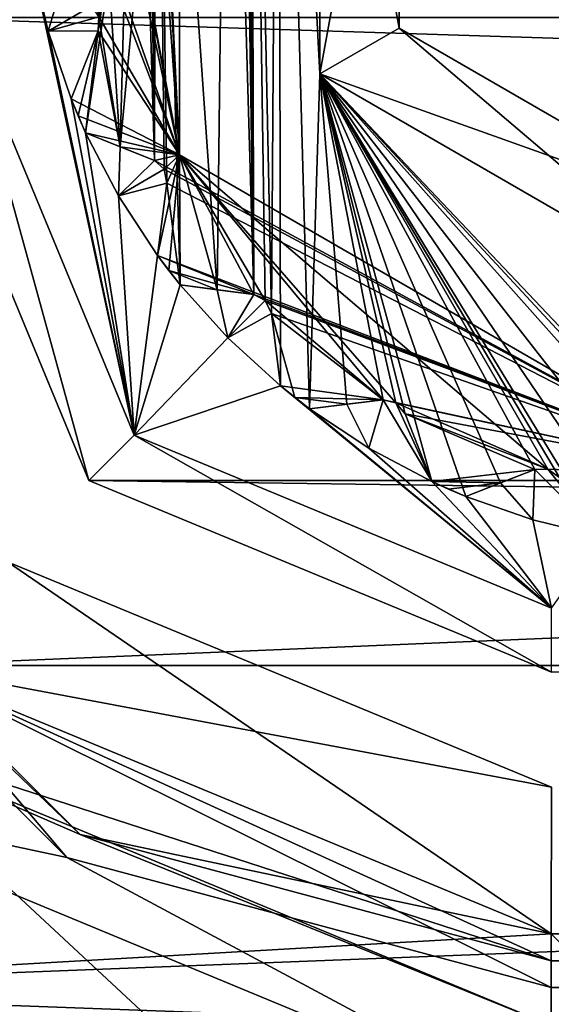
# Model space of a CAD drawing. Header units: metres. Extents: x -205 to 205, y -82 to 82.
# Tile 13 of 256: x -171.41 to -168.5, y -42.87 to -37.5. Entities that reach past the tile are written whole.
import ezdxf

# ---------------------------------------------------------------- set-up
doc = ezdxf.new("R2010")
doc.units = ezdxf.units.M
doc.layers.add('solid_PRT0003', color=7, linetype='CONTINUOUS')

msp = doc.modelspace()

# ---------------------------------------------------------------- linework, layer by layer
at = {"layer": 'solid_PRT0003'}
for points in [[(-200, -75), (-200, 75), (0, 75)], [(0, -75), (-200, -75), (0, 75)], [(-173.501572, -37.4888, 108.5), (-88.501579, -37.500927, 108.5), (-88.490875, 37.499069, 108.5)], [(-170.030426, -39.103981, 75), (-169.992798, -33.489136, 75), (-170.145279, -33.622585, 75)], [(-170.030426, -39.103981, 75), (-169.981964, -39.49913, 75), (-169.992798, -33.489136, 75)], [(-169.822311, -39.623905, 75), (-169.992798, -33.489136, 75), (-169.981964, -39.49913, 75)], [(-169.76619, -37.796764, 75), (-169.992798, -33.489136, 75), (-169.822311, -39.623905, 75)], [(-169.76619, -37.796764, 75), (-169.765823, -35.181904, 75), (-169.992798, -33.489136, 75)], [(-170.127411, -39.000454, 75), (-170.145279, -33.622585, 75), (-170.158646, -33.823399, 75)], [(-170.064514, -39.03392, 75), (-170.030426, -39.103981, 75), (-170.145279, -33.622585, 75)], [(-170.127411, -39.000454, 75), (-170.064514, -39.03392, 75), (-170.145279, -33.622585, 75)], [(-170.127411, -39.000454, 75), (-170.158646, -33.823399, 75), (-170.172165, -34.026516, 75)], [(-169.765823, -35.181904, 6), (-167.501801, -39.104549, 6), (-167.501068, -33.87476, 6)], [(-170.127411, -39.000454, 75), (-170.172165, -34.026516, 75), (-170.201614, -34.091389, 75)], [(-170.127411, -39.000454, 75), (-170.201614, -34.091389, 75), (-170.269394, -34.129803, 75)], [(-170.326508, -38.974567, 75), (-170.269394, -34.129803, 75), (-170.660721, -34.20298, 75)], [(-170.326508, -38.974567, 75), (-170.127411, -39.000454, 75), (-170.269394, -34.129803, 75)], [(-170.669327, -38.26852, 75), (-170.660721, -34.20298, 75), (-170.700821, -34.768085, 75)], [(-170.669327, -38.26852, 75), (-170.61673, -38.316578, 75), (-170.660721, -34.20298, 75)], [(-170.61673, -38.316578, 75), (-170.601135, -38.39291, 75), (-170.660721, -34.20298, 75)], [(-170.528854, -38.948257, 75), (-170.660721, -34.20298, 75), (-170.601135, -38.39291, 75)], [(-170.326508, -38.974567, 75), (-170.660721, -34.20298, 75), (-170.528854, -38.948257, 75)], [(-170.855728, -38.193932, 26), (-170.532379, -34.739414, 26), (-171.045166, -38.11813, 26)], [(-170.977066, -37.562252, 26), (-171.045166, -38.11813, 26), (-170.532379, -34.739414, 26)], [(-170.97319, -37.48444, 26), (-170.977066, -37.562252, 26), (-170.532379, -34.739414, 26)], [(-170.855728, -38.193932, 26), (-170.532959, -38.238888, 26), (-170.532379, -34.739414, 26)], [(-170.532455, -34.739559, 55), (-170.532867, -38.239029, 55), (-170.700821, -34.768047, 55)], [(-170.532379, -34.739414, 26), (-170.532959, -38.238888, 26), (-170.532455, -34.739559, 55)], [(-170.532959, -38.238888, 26), (-170.532867, -38.239029, 55), (-170.532455, -34.739559, 55)], [(-170.532867, -38.239029, 55), (-170.713211, -34.838245, 55), (-170.700821, -34.768047, 55)], [(-170.669327, -38.26852, 75), (-170.700821, -34.768085, 75), (-170.713211, -34.838242, 75)], [(-170.669327, -38.26852, 75), (-170.713211, -34.838242, 75), (-170.769302, -34.892307, 75)], [(-170.532867, -38.239029, 55), (-170.769302, -34.892307, 55), (-170.713211, -34.838245, 55)], [(-170.532867, -38.239029, 55), (-171.130142, -35.060505, 55), (-170.769302, -34.892307, 55)], [(-170.855728, -38.193932, 75), (-170.769302, -34.892307, 75), (-171.022995, -35.688862, 75)], [(-170.855728, -38.193932, 75), (-170.669327, -38.26852, 75), (-170.769302, -34.892307, 75)], [(-170.532867, -38.239029, 55), (-171.028458, -35.61779, 55), (-171.130142, -35.060505, 55)], [(-169.332932, -35.431889, 74.500084), (-169.765823, -35.181904, 75), (-169.76619, -37.796764, 75)], [(-169.765823, -35.181904, 6), (-169.76619, -37.796764, 6), (-167.501801, -39.104549, 6)], [(-169.333221, -37.546898, 6.499915), (-169.76619, -37.796764, 6), (-169.765823, -35.181904, 6)], [(-169.332932, -35.431889, 6.499915), (-169.333221, -37.546898, 6.499915), (-169.765823, -35.181904, 6)], [(-169.332932, -35.431889, 74.500084), (-169.76619, -37.796764, 75), (-169.333221, -37.546898, 74.500084)], [(-169.333221, -37.546898, 74.500084), (-169.333221, -37.546898, 6.499915), (-169.332932, -35.431889, 6.499915)], [(-169.332932, -35.431889, 74.500084), (-169.333221, -37.546898, 74.500084), (-169.332932, -35.431889, 6.499915)], [(-170.532867, -38.239029, 55), (-171.022995, -35.688862, 55), (-171.028458, -35.61779, 55)], [(-170.532867, -38.239029, 55), (-171.063889, -35.755177, 55), (-171.022995, -35.688862, 55)], [(-170.855728, -38.193932, 75), (-171.022995, -35.688862, 75), (-170.97319, -37.48444, 75)], [(-170.532867, -38.239029, 55), (-171.134476, -36.522316, 55), (-171.063889, -35.755177, 55)], [(-170.532867, -38.239029, 55), (-171.111511, -36.589798, 55), (-171.134476, -36.522316, 55)], [(-170.532867, -38.239029, 55), (-171.134628, -36.6642, 55), (-171.111511, -36.589798, 55)], [(-170.532867, -38.239029, 55), (-170.97319, -37.484444, 55), (-171.134628, -36.6642, 55)], [(-171.338821, -37.185677, 75), (-171.724167, -37.489052, 75), (-170.780624, -39.76791, 75)], [(-171.250504, -37.564106, 75), (-171.338821, -37.185677, 75), (-170.780624, -39.76791, 75)], [(-171.338821, -37.185677, 55), (-171.338821, -37.185677, 75), (-171.250504, -37.564106, 75)], [(-171.338821, -37.185677, 6), (-171.250504, -37.564106, 75), (-171.250504, -37.564106, 6)], [(-171.338821, -37.185677, 26), (-171.250504, -37.564106, 75), (-171.338821, -37.185677, 6)], [(-171.338821, -37.185677, 55), (-171.250504, -37.564106, 75), (-171.338821, -37.185677, 26)], [(-171.17421, -37.306194, 6), (-171.338821, -37.185677, 6), (-171.250504, -37.564106, 6)], [(-171.012207, -37.424789, 6), (-171.17421, -37.306194, 6), (-171.250504, -37.564106, 6)], [(-170.97319, -37.484444, 6), (-171.012207, -37.424789, 6), (-171.250504, -37.564106, 6)], [(-172.037628, -41.024548, 108.5), (-88.501579, -37.500927, 108.5), (-173.501572, -37.4888, 108.5)], [(-171.028061, -40.015278, 108.410858), (-171.724167, -37.489052, 75), (-172.074066, -37.489002, 108.410858)], [(-90.975815, -40.026699, 108.410858), (-172.074066, -37.489002, 108.410858), (-89.929092, -37.500725, 108.410858)], [(-171.028061, -40.015278, 108.410858), (-172.074066, -37.489002, 108.410858), (-90.975815, -40.026699, 108.410858)], [(-172.037628, -41.024548, 108.5), (-89.966545, -41.036259, 108.5), (-88.501579, -37.500927, 108.5)], [(-171.028061, -40.015278, 108.410858), (-170.780624, -39.76791, 75), (-171.724167, -37.489052, 75)], [(-170.977066, -37.562252, 6), (-170.97319, -37.484444, 6), (-171.250504, -37.564106, 6)], [(-170.855728, -38.193932, 75), (-170.97319, -37.48444, 75), (-170.977066, -37.562252, 75)], [(-170.977066, -37.562252, 55), (-170.977066, -37.562252, 75), (-170.97319, -37.48444, 75)], [(-170.977066, -37.562252, 55), (-170.97319, -37.48444, 75), (-170.97319, -37.484444, 55)], [(-170.97319, -37.48444, 26), (-170.97319, -37.484444, 6), (-170.977066, -37.562252, 6)], [(-170.97319, -37.48444, 26), (-170.977066, -37.562252, 6), (-170.977066, -37.562252, 26)], [(-170.532867, -38.239029, 55), (-170.977066, -37.562252, 55), (-170.97319, -37.484444, 55)], [(-169.333221, -37.546898, 74.500084), (-169.76619, -37.796764, 75), (-167.501801, -39.104549, 75)], [(-169.333221, -37.546898, 6.499915), (-167.50174, -38.604656, 6.499915), (-169.76619, -37.796764, 6)], [(-169.333221, -37.546898, 74.500084), (-167.501801, -39.104549, 75), (-167.50174, -38.604656, 74.500084)], [(-167.50174, -38.604656, 74.500084), (-167.50174, -38.604656, 6.499915), (-169.333221, -37.546898, 6.499915)], [(-169.333221, -37.546898, 74.500084), (-167.50174, -38.604656, 74.500084), (-169.333221, -37.546898, 6.499915)], [(-170.977066, -37.562252, 6), (-171.250504, -37.564106, 6), (-171.124969, -37.93187, 6)], [(-171.124969, -37.93187, 75), (-171.250504, -37.564106, 75), (-170.780624, -39.76791, 75)], [(-171.250504, -37.564106, 6), (-171.250504, -37.564106, 75), (-171.124969, -37.93187, 75)], [(-171.124969, -37.93187, 55), (-171.250504, -37.564106, 6), (-171.124969, -37.93187, 75)], [(-171.124969, -37.93187, 26), (-171.124969, -37.93187, 6), (-171.250504, -37.564106, 6)], [(-171.124969, -37.93187, 55), (-171.124969, -37.93187, 26), (-171.250504, -37.564106, 6)], [(-171.045166, -38.11813, 75), (-170.977066, -37.562252, 75), (-171.124969, -37.93187, 75)], [(-170.977066, -37.562252, 55), (-171.124969, -37.93187, 75), (-170.977066, -37.562252, 75)], [(-170.977066, -37.562252, 55), (-171.124969, -37.93187, 55), (-171.124969, -37.93187, 75)], [(-171.124969, -37.93187, 26), (-170.977066, -37.562252, 6), (-171.124969, -37.93187, 6)], [(-170.977066, -37.562252, 26), (-170.977066, -37.562252, 6), (-171.124969, -37.93187, 26)], [(-170.977066, -37.562252, 26), (-171.124969, -37.93187, 26), (-171.086288, -38.025517, 26)], [(-170.532867, -38.239029, 55), (-171.124969, -37.93187, 55), (-170.977066, -37.562252, 55)], [(-170.977066, -37.562252, 26), (-171.086288, -38.025517, 26), (-171.045166, -38.11813, 26)], [(-170.855728, -38.193932, 75), (-170.977066, -37.562252, 75), (-171.045166, -38.11813, 75)], [(-169.76619, -37.796764, 75), (-169.822311, -39.623905, 75), (-169.619781, -39.599068, 75)], [(-169.76619, -37.796764, 75), (-169.300827, -39.650784, 75), (-169.155609, -40.021465, 75)], [(-169.76619, -37.796764, 75), (-169.155609, -40.021465, 75), (-168.96994, -40.102615, 75)], [(-169.76619, -37.796764, 75), (-169.351257, -39.5914, 75), (-169.300827, -39.650784, 75)], [(-169.76619, -37.796764, 75), (-169.420502, -39.574627, 75), (-169.351257, -39.5914, 75)], [(-169.76619, -37.796764, 75), (-169.619781, -39.599068, 75), (-169.420502, -39.574627, 75)], [(-169.76619, -37.796764, 75), (-168.96994, -40.102615, 75), (-168.779953, -40.028191, 75)], [(-169.76619, -37.796764, 75), (-168.458145, -39.998959, 75), (-168.225327, -40.321884, 75)], [(-169.76619, -37.796764, 75), (-168.225327, -40.321884, 75), (-168.025299, -40.354313, 75)], [(-169.76619, -37.796764, 75), (-168.521774, -39.953987, 75), (-168.458145, -39.998959, 75)], [(-169.76619, -37.796764, 75), (-168.593002, -39.95496, 75), (-168.521774, -39.953987, 75)], [(-169.76619, -37.796764, 75), (-168.779953, -40.028191, 75), (-168.593002, -39.95496, 75)], [(-169.76619, -37.796764, 75), (-167.628174, -40.098896, 75), (-167.555359, -40.126637, 75)], [(-169.76619, -37.796764, 75), (-167.555359, -40.126637, 75), (-167.501801, -39.104549, 75)], [(-169.76619, -37.796764, 75), (-167.69693, -40.117554, 75), (-167.628174, -40.098896, 75)], [(-169.76619, -37.796764, 75), (-167.859787, -40.234978, 75), (-167.69693, -40.117554, 75)], [(-169.76619, -37.796764, 75), (-168.025299, -40.354313, 75), (-167.859787, -40.234978, 75)], [(-167.50174, -38.604656, 6.499915), (-167.501801, -39.104549, 6), (-169.76619, -37.796764, 6)], [(-171.045166, -38.11813, 75), (-171.124969, -37.93187, 75), (-170.780624, -39.76791, 75)], [(-171.086288, -38.025517, 55), (-171.086288, -38.025517, 26), (-171.124969, -37.93187, 26)], [(-171.124969, -37.93187, 55), (-171.086288, -38.025517, 55), (-171.124969, -37.93187, 26)], [(-170.532867, -38.239029, 55), (-171.086288, -38.025517, 55), (-171.124969, -37.93187, 55)], [(-171.045166, -38.11813, 55), (-171.045166, -38.11813, 26), (-171.086288, -38.025517, 26)], [(-171.086288, -38.025517, 55), (-171.045166, -38.11813, 55), (-171.086288, -38.025517, 26)], [(-170.532867, -38.239029, 55), (-171.045166, -38.11813, 55), (-171.086288, -38.025517, 55)], [(-170.865524, -38.462708, 75), (-171.045166, -38.11813, 75), (-170.780624, -39.76791, 75)], [(-171.045166, -38.11813, 55), (-171.045166, -38.11813, 75), (-170.865524, -38.462708, 75)], [(-171.045166, -38.11813, 55), (-170.855728, -38.193932, 75), (-171.045166, -38.11813, 75)], [(-171.045166, -38.11813, 6), (-170.865524, -38.462708, 75), (-170.865524, -38.462708, 6)], [(-171.045166, -38.11813, 26), (-170.865524, -38.462708, 75), (-171.045166, -38.11813, 6)], [(-171.045166, -38.11813, 55), (-170.865524, -38.462708, 75), (-171.045166, -38.11813, 26)], [(-171.045166, -38.11813, 55), (-170.669327, -38.26852, 75), (-170.855728, -38.193932, 75)], [(-170.855743, -38.193924, 55), (-170.669327, -38.26852, 75), (-171.045166, -38.11813, 55)], [(-170.855743, -38.193924, 6), (-171.045166, -38.11813, 6), (-170.865524, -38.462708, 6)], [(-170.669327, -38.26852, 26), (-171.045166, -38.11813, 6), (-170.855743, -38.193924, 6)], [(-170.855728, -38.193932, 26), (-171.045166, -38.11813, 26), (-171.045166, -38.11813, 6)], [(-170.855728, -38.193932, 26), (-171.045166, -38.11813, 6), (-170.669327, -38.26852, 26)], [(-170.532867, -38.239029, 55), (-170.855743, -38.193924, 55), (-171.045166, -38.11813, 55)], [(-170.669357, -38.268505, 6), (-170.855743, -38.193924, 6), (-170.865524, -38.462708, 6)], [(-170.669357, -38.268505, 55), (-170.669327, -38.26852, 75), (-170.855743, -38.193924, 55)], [(-170.669327, -38.26852, 26), (-170.855743, -38.193924, 6), (-170.669357, -38.268505, 6)], [(-170.532867, -38.239029, 55), (-170.669357, -38.268505, 55), (-170.855743, -38.193924, 55)], [(-170.855728, -38.193932, 26), (-170.669327, -38.26852, 26), (-170.532959, -38.238888, 26)], [(-170.532867, -38.239029, 55), (-167.501938, -39.989655, 55), (-170.669357, -38.268505, 55)], [(-170.669327, -38.26852, 26), (-170.61673, -38.316578, 26), (-170.532959, -38.238888, 26)], [(-170.532959, -38.238888, 26), (-170.652466, -38.787697, 26), (-170.591705, -38.868782, 26)], [(-170.601135, -38.39291, 26), (-170.652466, -38.787697, 26), (-170.532959, -38.238888, 26)], [(-170.61673, -38.316578, 26), (-170.601135, -38.39291, 26), (-170.532959, -38.238888, 26)], [(-170.532959, -38.238888, 26), (-170.591705, -38.868782, 26), (-170.528854, -38.948257, 26)], [(-170.326508, -38.974567, 26), (-170.532959, -38.238888, 26), (-170.528854, -38.948257, 26)], [(-170.532959, -38.238888, 26), (-167.501938, -39.989655, 26), (-170.532867, -38.239029, 55)], [(-168.521774, -39.953987, 26), (-167.501938, -39.989655, 26), (-170.532959, -38.238888, 26)], [(-169.351257, -39.5914, 26), (-168.521774, -39.953987, 26), (-170.532959, -38.238888, 26)], [(-169.420502, -39.574627, 26), (-169.351257, -39.5914, 26), (-170.532959, -38.238888, 26)], [(-170.064514, -39.03392, 26), (-169.420502, -39.574627, 26), (-170.532959, -38.238888, 26)], [(-170.127411, -39.000454, 26), (-170.064514, -39.03392, 26), (-170.532959, -38.238888, 26)], [(-170.326508, -38.974567, 26), (-170.127411, -39.000454, 26), (-170.532959, -38.238888, 26)], [(-167.501938, -39.989655, 26), (-167.501938, -39.989655, 55), (-170.532867, -38.239029, 55)], [(-170.61673, -38.316582, 6), (-170.669357, -38.268505, 6), (-170.865524, -38.462708, 6)], [(-170.61673, -38.316582, 55), (-170.669327, -38.26852, 75), (-170.669357, -38.268505, 55)], [(-170.669327, -38.26852, 26), (-170.669357, -38.268505, 6), (-170.61673, -38.316582, 6)], [(-167.501938, -39.989655, 55), (-170.61673, -38.316582, 55), (-170.669357, -38.268505, 55)], [(-170.61673, -38.316582, 55), (-170.61673, -38.316578, 75), (-170.669327, -38.26852, 75)], [(-170.669327, -38.26852, 26), (-170.61673, -38.316582, 6), (-170.61673, -38.316578, 26)], [(-170.601135, -38.39291, 6), (-170.61673, -38.316582, 6), (-170.865524, -38.462708, 6)], [(-170.601135, -38.39291, 55), (-170.601135, -38.39291, 75), (-170.61673, -38.316578, 75)], [(-170.601135, -38.39291, 55), (-170.61673, -38.316578, 75), (-170.61673, -38.316582, 55)], [(-170.61673, -38.316578, 26), (-170.61673, -38.316582, 6), (-170.601135, -38.39291, 6)], [(-170.61673, -38.316578, 26), (-170.601135, -38.39291, 6), (-170.601135, -38.39291, 26)], [(-167.501938, -39.989655, 55), (-170.601135, -38.39291, 55), (-170.61673, -38.316582, 55)], [(-170.601135, -38.39291, 6), (-170.865524, -38.462708, 6), (-170.652466, -38.787697, 6)], [(-170.528854, -38.948257, 75), (-170.601135, -38.39291, 75), (-170.652466, -38.787697, 75)], [(-170.601135, -38.39291, 55), (-170.652466, -38.787697, 75), (-170.601135, -38.39291, 75)], [(-170.601135, -38.39291, 55), (-170.652466, -38.787697, 55), (-170.652466, -38.787697, 75)], [(-170.652466, -38.787697, 26), (-170.601135, -38.39291, 6), (-170.652466, -38.787697, 6)], [(-170.601135, -38.39291, 26), (-170.601135, -38.39291, 6), (-170.652466, -38.787697, 26)], [(-167.501938, -39.989655, 55), (-170.652466, -38.787697, 55), (-170.601135, -38.39291, 55)], [(-170.652466, -38.787697, 75), (-170.865524, -38.462708, 75), (-170.780624, -39.76791, 75)], [(-170.865524, -38.462708, 6), (-170.865524, -38.462708, 75), (-170.652466, -38.787697, 75)], [(-170.652466, -38.787697, 55), (-170.865524, -38.462708, 6), (-170.652466, -38.787697, 75)], [(-170.652466, -38.787697, 26), (-170.652466, -38.787697, 6), (-170.865524, -38.462708, 6)], [(-170.652466, -38.787697, 55), (-170.652466, -38.787697, 26), (-170.865524, -38.462708, 6)], [(-170.528854, -38.948257, 75), (-170.652466, -38.787697, 75), (-170.780624, -39.76791, 75)], [(-170.591705, -38.868782, 55), (-170.591705, -38.868782, 26), (-170.652466, -38.787697, 26)], [(-170.652466, -38.787697, 55), (-170.591705, -38.868782, 55), (-170.652466, -38.787697, 26)], [(-170.127441, -39.00045, 55), (-170.591705, -38.868782, 55), (-170.652466, -38.787697, 55)], [(-167.501938, -39.989655, 55), (-170.127441, -39.00045, 55), (-170.652466, -38.787697, 55)], [(-170.528854, -38.948257, 55), (-170.528854, -38.948257, 26), (-170.591705, -38.868782, 26)], [(-170.591705, -38.868782, 55), (-170.528854, -38.948257, 55), (-170.591705, -38.868782, 26)], [(-170.326538, -38.974564, 55), (-170.528854, -38.948257, 55), (-170.591705, -38.868782, 55)], [(-170.127441, -39.00045, 55), (-170.326538, -38.974564, 55), (-170.591705, -38.868782, 55)], [(-170.26915, -39.237331, 75), (-170.528854, -38.948257, 75), (-170.780624, -39.76791, 75)], [(-170.528854, -38.948257, 55), (-170.528854, -38.948257, 75), (-170.26915, -39.237331, 75)], [(-170.528854, -38.948257, 55), (-170.326508, -38.974567, 75), (-170.528854, -38.948257, 75)], [(-170.528854, -38.948257, 6), (-170.26915, -39.237331, 75), (-170.26915, -39.237331, 6)], [(-170.528854, -38.948257, 26), (-170.26915, -39.237331, 75), (-170.528854, -38.948257, 6)], [(-170.528854, -38.948257, 55), (-170.26915, -39.237331, 75), (-170.528854, -38.948257, 26)], [(-170.528854, -38.948257, 55), (-170.127411, -39.000454, 75), (-170.326508, -38.974567, 75)], [(-170.326538, -38.974564, 55), (-170.127411, -39.000454, 75), (-170.528854, -38.948257, 55)], [(-170.326538, -38.974564, 6), (-170.528854, -38.948257, 6), (-170.26915, -39.237331, 6)], [(-170.127411, -39.000454, 26), (-170.528854, -38.948257, 6), (-170.326538, -38.974564, 6)], [(-170.326508, -38.974567, 26), (-170.528854, -38.948257, 26), (-170.528854, -38.948257, 6)], [(-170.326508, -38.974567, 26), (-170.528854, -38.948257, 6), (-170.127411, -39.000454, 26)], [(-170.127441, -39.00045, 55), (-170.127411, -39.000454, 75), (-170.326538, -38.974564, 55)], [(-170.127441, -39.00045, 6), (-170.326538, -38.974564, 6), (-170.26915, -39.237331, 6)], [(-170.127411, -39.000454, 26), (-170.326538, -38.974564, 6), (-170.127441, -39.00045, 6)], [(-170.064514, -39.033924, 6), (-170.127441, -39.00045, 6), (-170.26915, -39.237331, 6)], [(-170.064514, -39.033924, 55), (-170.127411, -39.000454, 75), (-170.127441, -39.00045, 55)], [(-170.127411, -39.000454, 26), (-170.127441, -39.00045, 6), (-170.064514, -39.033924, 6)], [(-167.501938, -39.989655, 55), (-170.064514, -39.033924, 55), (-170.127441, -39.00045, 55)], [(-170.064514, -39.033924, 55), (-170.064514, -39.03392, 75), (-170.127411, -39.000454, 75)], [(-170.127411, -39.000454, 26), (-170.064514, -39.033924, 6), (-170.064514, -39.03392, 26)], [(-170.030426, -39.103981, 6), (-170.064514, -39.033924, 6), (-170.26915, -39.237331, 6)], [(-170.030426, -39.103981, 55), (-170.030426, -39.103981, 75), (-170.064514, -39.03392, 75)], [(-170.030426, -39.103981, 55), (-170.064514, -39.03392, 75), (-170.064514, -39.033924, 55)], [(-170.064514, -39.03392, 26), (-170.064514, -39.033924, 6), (-170.030426, -39.103981, 6)], [(-170.064514, -39.03392, 26), (-170.030426, -39.103981, 6), (-170.030426, -39.103981, 26)], [(-170.064514, -39.03392, 26), (-170.030426, -39.103981, 26), (-169.420502, -39.574627, 26)], [(-167.501938, -39.989655, 55), (-170.030426, -39.103981, 55), (-170.064514, -39.033924, 55)], [(-170.030426, -39.103981, 6), (-170.26915, -39.237331, 6), (-169.981964, -39.49913, 6)], [(-170.030426, -39.103981, 55), (-169.981964, -39.49913, 75), (-170.030426, -39.103981, 75)], [(-170.030426, -39.103981, 55), (-169.981964, -39.49913, 55), (-169.981964, -39.49913, 75)], [(-169.981964, -39.49913, 26), (-170.030426, -39.103981, 6), (-169.981964, -39.49913, 6)], [(-170.030426, -39.103981, 26), (-170.030426, -39.103981, 6), (-169.981964, -39.49913, 26)], [(-170.030426, -39.103981, 26), (-169.981964, -39.49913, 26), (-169.902954, -39.562553, 26)], [(-170.030426, -39.103981, 26), (-169.902954, -39.562553, 26), (-169.420502, -39.574627, 26)], [(-169.420532, -39.574631, 55), (-169.981964, -39.49913, 55), (-170.030426, -39.103981, 55)], [(-167.501938, -39.989655, 55), (-169.420532, -39.574631, 55), (-170.030426, -39.103981, 55)], [(-169.981964, -39.49913, 75), (-170.26915, -39.237331, 75), (-170.780624, -39.76791, 75)], [(-170.26915, -39.237331, 6), (-170.26915, -39.237331, 75), (-169.981964, -39.49913, 75)], [(-169.981964, -39.49913, 55), (-170.26915, -39.237331, 6), (-169.981964, -39.49913, 75)], [(-169.981964, -39.49913, 26), (-169.981964, -39.49913, 6), (-170.26915, -39.237331, 6)], [(-169.981964, -39.49913, 55), (-169.981964, -39.49913, 26), (-170.26915, -39.237331, 6)], [(-169.981964, -39.49913, 75), (-170.780624, -39.76791, 75), (-168.502045, -40.712105, 75)], [(-169.822311, -39.623905, 75), (-169.981964, -39.49913, 75), (-168.502045, -40.712105, 75)], [(-169.902954, -39.562553, 55), (-169.902954, -39.562553, 26), (-169.981964, -39.49913, 26)], [(-169.981964, -39.49913, 55), (-169.902954, -39.562553, 55), (-169.981964, -39.49913, 26)], [(-169.420532, -39.574631, 55), (-169.902954, -39.562553, 55), (-169.981964, -39.49913, 55)], [(-169.822311, -39.623905, 55), (-169.822311, -39.623905, 26), (-169.902954, -39.562553, 26)], [(-169.619781, -39.599068, 26), (-169.902954, -39.562553, 26), (-169.822311, -39.623905, 26)], [(-169.902954, -39.562553, 55), (-169.822311, -39.623905, 55), (-169.902954, -39.562553, 26)], [(-169.619781, -39.599068, 26), (-169.420502, -39.574627, 26), (-169.902954, -39.562553, 26)], [(-169.619812, -39.599072, 55), (-169.822311, -39.623905, 55), (-169.902954, -39.562553, 55)], [(-169.420532, -39.574631, 55), (-169.619812, -39.599072, 55), (-169.902954, -39.562553, 55)], [(-169.822311, -39.623905, 55), (-169.420502, -39.574627, 75), (-169.619781, -39.599068, 75)], [(-169.619812, -39.599072, 55), (-169.420502, -39.574627, 75), (-169.822311, -39.623905, 55)], [(-169.420502, -39.574627, 26), (-169.822311, -39.623905, 6), (-169.619812, -39.599072, 6)], [(-169.619781, -39.599068, 26), (-169.822311, -39.623905, 6), (-169.420502, -39.574627, 26)], [(-169.420532, -39.574631, 55), (-169.420502, -39.574627, 75), (-169.619812, -39.599072, 55)], [(-169.420502, -39.574627, 26), (-169.619812, -39.599072, 6), (-169.420532, -39.574631, 6)], [(-169.420532, -39.574631, 6), (-169.619812, -39.599072, 6), (-169.498886, -39.839314, 6)], [(-169.420532, -39.574631, 6), (-169.498886, -39.839314, 6), (-169.155609, -40.021465, 6)], [(-169.351257, -39.591404, 55), (-169.420502, -39.574627, 75), (-169.420532, -39.574631, 55)], [(-169.420502, -39.574627, 26), (-169.420532, -39.574631, 6), (-169.351257, -39.591404, 6)], [(-169.351257, -39.591404, 6), (-169.420532, -39.574631, 6), (-169.155609, -40.021465, 6)], [(-167.501938, -39.989655, 55), (-169.351257, -39.591404, 55), (-169.420532, -39.574631, 55)], [(-169.351257, -39.591404, 55), (-169.351257, -39.5914, 75), (-169.420502, -39.574627, 75)], [(-169.420502, -39.574627, 26), (-169.351257, -39.591404, 6), (-169.351257, -39.5914, 26)], [(-169.300827, -39.650784, 55), (-169.300827, -39.650784, 75), (-169.351257, -39.5914, 75)], [(-169.300827, -39.650784, 55), (-169.351257, -39.5914, 75), (-169.351257, -39.591404, 55)], [(-169.351257, -39.5914, 26), (-169.351257, -39.591404, 6), (-169.300827, -39.650784, 6)], [(-169.351257, -39.5914, 26), (-169.300827, -39.650784, 6), (-169.300827, -39.650784, 26)], [(-169.351257, -39.5914, 26), (-169.300827, -39.650784, 26), (-168.521774, -39.953987, 26)], [(-169.351257, -39.591404, 6), (-169.155609, -40.021465, 6), (-169.300827, -39.650784, 6)], [(-167.501938, -39.989655, 55), (-169.300827, -39.650784, 55), (-169.351257, -39.591404, 55)], [(-169.822311, -39.623905, 55), (-169.619781, -39.599068, 75), (-169.822311, -39.623905, 75)], [(-169.619781, -39.599068, 26), (-169.822311, -39.623905, 26), (-169.822311, -39.623905, 6)], [(-169.619812, -39.599072, 6), (-169.822311, -39.623905, 6), (-169.498886, -39.839314, 6)], [(-169.498886, -39.839314, 75), (-169.822311, -39.623905, 75), (-168.502045, -40.712105, 75)], [(-169.822311, -39.623905, 55), (-169.822311, -39.623905, 75), (-169.498886, -39.839314, 75)], [(-169.822311, -39.623905, 6), (-169.498886, -39.839314, 75), (-169.498886, -39.839314, 6)], [(-169.822311, -39.623905, 26), (-169.498886, -39.839314, 75), (-169.822311, -39.623905, 6)], [(-169.822311, -39.623905, 55), (-169.498886, -39.839314, 75), (-169.822311, -39.623905, 26)], [(-169.300827, -39.650784, 55), (-169.155609, -40.021465, 75), (-169.300827, -39.650784, 75)], [(-169.300827, -39.650784, 55), (-169.155609, -40.021465, 55), (-169.155609, -40.021465, 75)], [(-169.155609, -40.021465, 26), (-169.300827, -39.650784, 6), (-169.155609, -40.021465, 6)], [(-169.300827, -39.650784, 26), (-169.300827, -39.650784, 6), (-169.155609, -40.021465, 26)], [(-169.300827, -39.650784, 26), (-169.155609, -40.021465, 26), (-168.593002, -39.95496, 26)], [(-168.593048, -39.954971, 55), (-169.155609, -40.021465, 55), (-169.300827, -39.650784, 55)], [(-168.521774, -39.953991, 55), (-168.593048, -39.954971, 55), (-169.300827, -39.650784, 55)], [(-167.501938, -39.989655, 55), (-168.521774, -39.953991, 55), (-169.300827, -39.650784, 55)], [(-169.300827, -39.650784, 26), (-168.593002, -39.95496, 26), (-168.521774, -39.953987, 26)], [(-171.028061, -40.015278, 108.410858), (-168.50209, -41.061996, 108.410858), (-170.780624, -39.76791, 75)], [(-170.780624, -39.76791, 75), (-168.50209, -41.061996, 108.410858), (-168.502045, -40.712105, 75)], [(-169.155609, -40.021465, 75), (-169.498886, -39.839314, 75), (-168.502045, -40.712105, 75)], [(-169.498886, -39.839314, 6), (-169.498886, -39.839314, 75), (-169.155609, -40.021465, 75)], [(-169.155609, -40.021465, 55), (-169.498886, -39.839314, 6), (-169.155609, -40.021465, 75)], [(-169.155609, -40.021465, 26), (-169.155609, -40.021465, 6), (-169.498886, -39.839314, 6)], [(-169.155609, -40.021465, 55), (-169.155609, -40.021465, 26), (-169.498886, -39.839314, 6)], [(-168.779953, -40.028191, 26), (-168.593002, -39.95496, 26), (-169.155609, -40.021465, 26)], [(-168.593048, -39.954971, 55), (-168.779968, -40.028198, 55), (-169.155609, -40.021465, 55)], [(-168.96994, -40.102615, 55), (-168.593002, -39.95496, 75), (-168.779953, -40.028191, 75)], [(-168.779968, -40.028198, 55), (-168.593002, -39.95496, 75), (-168.96994, -40.102615, 55)], [(-168.593002, -39.95496, 26), (-168.96994, -40.102615, 6), (-168.779968, -40.028198, 6)], [(-168.779953, -40.028191, 26), (-168.96994, -40.102615, 6), (-168.593002, -39.95496, 26)], [(-168.593048, -39.954971, 55), (-168.593002, -39.95496, 75), (-168.779968, -40.028198, 55)], [(-168.593002, -39.95496, 26), (-168.779968, -40.028198, 6), (-168.593048, -39.954971, 6)], [(-168.593048, -39.954971, 6), (-168.779968, -40.028198, 6), (-168.603104, -40.23082, 6)], [(-168.593048, -39.954971, 6), (-168.603104, -40.23082, 6), (-168.225327, -40.321884, 6)], [(-168.521774, -39.953991, 55), (-168.593002, -39.95496, 75), (-168.593048, -39.954971, 55)], [(-168.521774, -39.953991, 6), (-168.593048, -39.954971, 6), (-168.225327, -40.321884, 6)], [(-168.593002, -39.95496, 26), (-168.593048, -39.954971, 6), (-168.521774, -39.953991, 6)], [(-168.521774, -39.953991, 55), (-168.521774, -39.953987, 75), (-168.593002, -39.95496, 75)], [(-168.593002, -39.95496, 26), (-168.521774, -39.953991, 6), (-168.521774, -39.953987, 26)], [(-168.458145, -39.998959, 55), (-168.458145, -39.998959, 75), (-168.521774, -39.953987, 75)], [(-168.458145, -39.998959, 55), (-168.521774, -39.953987, 75), (-168.521774, -39.953991, 55)], [(-168.521774, -39.953987, 26), (-168.521774, -39.953991, 6), (-168.458145, -39.998959, 6)], [(-168.521774, -39.953987, 26), (-168.458145, -39.998959, 6), (-168.458145, -39.998959, 26)], [(-168.521774, -39.953987, 26), (-168.458145, -39.998959, 26), (-167.501938, -39.989655, 26)], [(-168.521774, -39.953991, 6), (-168.225327, -40.321884, 6), (-168.458145, -39.998959, 6)], [(-167.501938, -39.989655, 55), (-168.458145, -39.998959, 55), (-168.521774, -39.953991, 55)], [(-171.028061, -40.015278, 108.410858), (-93.50209, -41.072697, 108.410858), (-168.50209, -41.061996, 108.410858)], [(-171.028061, -40.015278, 108.410858), (-90.975815, -40.026699, 108.410858), (-93.50209, -41.072697, 108.410858)], [(-168.96994, -40.102615, 75), (-169.155609, -40.021465, 75), (-168.502045, -40.712105, 75)], [(-169.063309, -40.063248, 55), (-169.063309, -40.063248, 26), (-169.155609, -40.021465, 26)], [(-168.779953, -40.028191, 26), (-169.155609, -40.021465, 26), (-169.063309, -40.063248, 26)], [(-169.155609, -40.021465, 55), (-169.063309, -40.063248, 55), (-169.155609, -40.021465, 26)], [(-168.779968, -40.028198, 55), (-169.063309, -40.063248, 55), (-169.155609, -40.021465, 55)], [(-172.958893, -40.062099, 75.146446), (-171.075439, -41.946098, 75.146446), (-172.037613, -41.024544, 75.5)], [(-171.075439, -41.946098, 45.853554), (-172.958893, -40.062099, 45.853554), (-172.037613, -41.024544, 45.5)], [(-171.075439, -41.946098, 45.853554), (-172.39122, -41.378044, 46), (-172.958893, -40.062099, 45.853554)], [(-172.958893, -40.062099, 75.146446), (-172.39122, -41.378044, 75), (-171.075439, -41.946098, 75.146446)], [(-168.779953, -40.028191, 26), (-169.063309, -40.063248, 26), (-168.96994, -40.102615, 26)], [(-168.779968, -40.028198, 55), (-168.96994, -40.102615, 55), (-169.063309, -40.063248, 55)], [(-168.96994, -40.102615, 55), (-168.96994, -40.102615, 26), (-169.063309, -40.063248, 26)], [(-169.063309, -40.063248, 55), (-168.96994, -40.102615, 55), (-169.063309, -40.063248, 26)], [(-168.96994, -40.102615, 55), (-168.779953, -40.028191, 75), (-168.96994, -40.102615, 75)], [(-168.779953, -40.028191, 26), (-168.96994, -40.102615, 26), (-168.96994, -40.102615, 6)], [(-168.779968, -40.028198, 6), (-168.96994, -40.102615, 6), (-168.603104, -40.23082, 6)], [(-168.603104, -40.23082, 75), (-168.96994, -40.102615, 75), (-168.502045, -40.712105, 75)], [(-168.96994, -40.102615, 55), (-168.96994, -40.102615, 75), (-168.603104, -40.23082, 75)], [(-168.96994, -40.102615, 6), (-168.603104, -40.23082, 75), (-168.603104, -40.23082, 6)], [(-168.96994, -40.102615, 26), (-168.603104, -40.23082, 75), (-168.96994, -40.102615, 6)], [(-168.96994, -40.102615, 55), (-168.603104, -40.23082, 75), (-168.96994, -40.102615, 26)], [(-171.148682, -42.072914, 13.792893), (-173.085739, -40.135303, 13.792893), (-172.744827, -41.731548, 13.5)], [(-171.148682, -42.072914, 13.792893), (-172.037613, -41.024544, 14.5), (-173.085739, -40.135303, 13.792893)], [(-168.225327, -40.321884, 75), (-168.603104, -40.23082, 75), (-168.502045, -40.712105, 75)], [(-168.603104, -40.23082, 6), (-168.603104, -40.23082, 75), (-168.225327, -40.321884, 75)], [(-168.225327, -40.321884, 55), (-168.603104, -40.23082, 6), (-168.225327, -40.321884, 75)], [(-168.225327, -40.321884, 26), (-168.225327, -40.321884, 6), (-168.603104, -40.23082, 6)], [(-168.225327, -40.321884, 55), (-168.225327, -40.321884, 26), (-168.603104, -40.23082, 6)], [(-171.471848, -40.458939, 106.5), (-172.037613, -41.024544, 106), (-168.502289, -42.489513, 106)], [(-171.471848, -40.458939, 104.5), (-172.037613, -41.024544, 104), (-168.502289, -42.489513, 104)], [(-171.471848, -40.458939, 102.5), (-172.037613, -41.024544, 102), (-168.502289, -42.489513, 102)], [(-171.471848, -40.458939, 100.5), (-172.037613, -41.024544, 100), (-168.502289, -42.489513, 100)], [(-171.471848, -40.458939, 98.5), (-172.037613, -41.024544, 98), (-168.502289, -42.489513, 98)], [(-171.471848, -40.458939, 96.5), (-172.037613, -41.024544, 96), (-168.502289, -42.489513, 96)], [(-171.471848, -40.458939, 94.5), (-172.037613, -41.024544, 94), (-168.502289, -42.489513, 94)], [(-171.471848, -40.458939, 92.5), (-172.037613, -41.024544, 92), (-168.502289, -42.489513, 92)], [(-171.471848, -40.458939, 90.5), (-172.037613, -41.024544, 90), (-168.502289, -42.489513, 90)], [(-171.471848, -40.458939, 88.5), (-172.037613, -41.024544, 88), (-168.502289, -42.489513, 88)], [(-171.471848, -40.458939, 86.5), (-172.037613, -41.024544, 86), (-168.502289, -42.489513, 86)], [(-171.471848, -40.458939, 84.5), (-172.037613, -41.024544, 84), (-168.502289, -42.489513, 84)], [(-171.471848, -40.458939, 82.5), (-172.037613, -41.024544, 82), (-168.502289, -42.489513, 82)], [(-171.471848, -40.458939, 80.5), (-172.037613, -41.024544, 80), (-168.502289, -42.489513, 80)], [(-171.471848, -40.458939, 78.5), (-172.037613, -41.024544, 78), (-168.502289, -42.489513, 78)], [(-171.471848, -40.458939, 76.5), (-172.037613, -41.024544, 76), (-168.502289, -42.489513, 76)], [(-172.037613, -41.024544, 107), (-171.471848, -40.458939, 106.5), (-168.502182, -41.689514, 106.5)], [(-171.471848, -40.458939, 104.5), (-168.502182, -41.689514, 104.5), (-172.037613, -41.024544, 105)], [(-171.471848, -40.458939, 102.5), (-168.502182, -41.689514, 102.5), (-172.037613, -41.024544, 103)], [(-171.471848, -40.458939, 100.5), (-168.502182, -41.689514, 100.5), (-172.037613, -41.024544, 101)], [(-171.471848, -40.458939, 98.5), (-168.502182, -41.689514, 98.5), (-172.037613, -41.024544, 99)], [(-171.471848, -40.458939, 96.5), (-168.502182, -41.689514, 96.5), (-172.037613, -41.024544, 97)], [(-171.471848, -40.458939, 94.5), (-168.502182, -41.689514, 94.5), (-172.037613, -41.024544, 95)], [(-171.471848, -40.458939, 92.5), (-168.502182, -41.689514, 92.5), (-172.037613, -41.024544, 93)], [(-171.471848, -40.458939, 90.5), (-168.502182, -41.689514, 90.5), (-172.037613, -41.024544, 91)], [(-171.471848, -40.458939, 88.5), (-168.502182, -41.689514, 88.5), (-172.037613, -41.024544, 89)], [(-171.471848, -40.458939, 86.5), (-168.502182, -41.689514, 86.5), (-172.037613, -41.024544, 87)], [(-171.471848, -40.458939, 84.5), (-168.502182, -41.689514, 84.5), (-172.037613, -41.024544, 85)], [(-171.471848, -40.458939, 82.5), (-168.502182, -41.689514, 82.5), (-172.037613, -41.024544, 83)], [(-171.471848, -40.458939, 80.5), (-168.502182, -41.689514, 80.5), (-172.037613, -41.024544, 81)], [(-171.471848, -40.458939, 78.5), (-168.502182, -41.689514, 78.5), (-172.037613, -41.024544, 79)], [(-171.471848, -40.458939, 76.5), (-168.502182, -41.689514, 76.5), (-172.037613, -41.024544, 77)], [(-171.471848, -40.458939, 106.5), (-168.502289, -42.489513, 106), (-168.502182, -41.689514, 106.5)], [(-171.471848, -40.458939, 104.5), (-168.502289, -42.489513, 104), (-168.502182, -41.689514, 104.5)], [(-171.471848, -40.458939, 102.5), (-168.502289, -42.489513, 102), (-168.502182, -41.689514, 102.5)], [(-171.471848, -40.458939, 100.5), (-168.502289, -42.489513, 100), (-168.502182, -41.689514, 100.5)], [(-171.471848, -40.458939, 98.5), (-168.502289, -42.489513, 98), (-168.502182, -41.689514, 98.5)], [(-171.471848, -40.458939, 96.5), (-168.502289, -42.489513, 96), (-168.502182, -41.689514, 96.5)], [(-171.471848, -40.458939, 94.5), (-168.502289, -42.489513, 94), (-168.502182, -41.689514, 94.5)], [(-171.471848, -40.458939, 92.5), (-168.502289, -42.489513, 92), (-168.502182, -41.689514, 92.5)], [(-171.471848, -40.458939, 90.5), (-168.502289, -42.489513, 90), (-168.502182, -41.689514, 90.5)], [(-171.471848, -40.458939, 88.5), (-168.502289, -42.489513, 88), (-168.502182, -41.689514, 88.5)], [(-171.471848, -40.458939, 86.5), (-168.502289, -42.489513, 86), (-168.502182, -41.689514, 86.5)], [(-171.471848, -40.458939, 84.5), (-168.502289, -42.489513, 84), (-168.502182, -41.689514, 84.5)], [(-171.471848, -40.458939, 82.5), (-168.502289, -42.489513, 82), (-168.502182, -41.689514, 82.5)], [(-171.471848, -40.458939, 80.5), (-168.502289, -42.489513, 80), (-168.502182, -41.689514, 80.5)], [(-171.471848, -40.458939, 78.5), (-168.502289, -42.489513, 78), (-168.502182, -41.689514, 78.5)], [(-171.471848, -40.458939, 76.5), (-168.502289, -42.489513, 76), (-168.502182, -41.689514, 76.5)], [(-173.805634, -42.792053, 48), (-168.502289, -42.489513, 48), (-172.037628, -41.024548, 48)], [(-172.037628, -41.024548, 73), (-168.502289, -42.489513, 73), (-173.805634, -42.792053, 73)], [(-168.502289, -42.489513, 57), (-172.037628, -41.024548, 57), (-173.805634, -42.792053, 57)], [(-172.037628, -41.024548, 55), (-168.502289, -42.489513, 55), (-173.805634, -42.792053, 55)], [(-172.037628, -41.024548, 64), (-168.502289, -42.489513, 64), (-173.805634, -42.792053, 64)], [(-173.805634, -42.792053, 66), (-168.502289, -42.489513, 66), (-172.037628, -41.024548, 66)], [(-172.037613, -41.024544, 107), (-168.502289, -42.489513, 107), (-172.037628, -41.024548, 108.5)], [(-172.037628, -41.024548, 55), (-172.037628, -41.024548, 48), (-168.502289, -42.489513, 48)], [(-172.037628, -41.024548, 55), (-168.502289, -42.489513, 48), (-168.502289, -42.489513, 55)], [(-168.502289, -42.489513, 66), (-168.502289, -42.489513, 73), (-172.037628, -41.024548, 73)], [(-172.037628, -41.024548, 66), (-168.502289, -42.489513, 66), (-172.037628, -41.024548, 73)], [(-172.037628, -41.024548, 64), (-172.037628, -41.024548, 57), (-168.502289, -42.489513, 57)], [(-172.037628, -41.024548, 64), (-168.502289, -42.489513, 57), (-168.502289, -42.489513, 64)], [(-172.037628, -41.024548, 108.5), (-168.502289, -42.489513, 108.5), (-89.966545, -41.036259, 108.5)], [(-172.037628, -41.024548, 108.5), (-168.502289, -42.489513, 107), (-168.502289, -42.489513, 108.5)], [(-172.037613, -41.024544, 107), (-168.502182, -41.689514, 106.5), (-168.502289, -42.489513, 107)], [(-172.037613, -41.024544, 106), (-168.502289, -42.489513, 105), (-168.502289, -42.489513, 106)], [(-172.037613, -41.024544, 105), (-168.502289, -42.489513, 105), (-172.037613, -41.024544, 106)], [(-168.502182, -41.689514, 104.5), (-168.502289, -42.489513, 105), (-172.037613, -41.024544, 105)], [(-172.037613, -41.024544, 104), (-168.502289, -42.489513, 103), (-168.502289, -42.489513, 104)], [(-172.037613, -41.024544, 103), (-168.502289, -42.489513, 103), (-172.037613, -41.024544, 104)], [(-168.502182, -41.689514, 102.5), (-168.502289, -42.489513, 103), (-172.037613, -41.024544, 103)], [(-172.037613, -41.024544, 102), (-168.502289, -42.489513, 101), (-168.502289, -42.489513, 102)], [(-172.037613, -41.024544, 101), (-168.502289, -42.489513, 101), (-172.037613, -41.024544, 102)], [(-168.502182, -41.689514, 100.5), (-168.502289, -42.489513, 101), (-172.037613, -41.024544, 101)], [(-172.037613, -41.024544, 100), (-168.502289, -42.489513, 99), (-168.502289, -42.489513, 100)], [(-172.037613, -41.024544, 99), (-168.502289, -42.489513, 99), (-172.037613, -41.024544, 100)], [(-168.502182, -41.689514, 98.5), (-168.502289, -42.489513, 99), (-172.037613, -41.024544, 99)], [(-172.037613, -41.024544, 98), (-168.502289, -42.489513, 97), (-168.502289, -42.489513, 98)], [(-172.037613, -41.024544, 97), (-168.502289, -42.489513, 97), (-172.037613, -41.024544, 98)], [(-168.502182, -41.689514, 96.5), (-168.502289, -42.489513, 97), (-172.037613, -41.024544, 97)], [(-172.037613, -41.024544, 96), (-168.502289, -42.489513, 95), (-168.502289, -42.489513, 96)], [(-172.037613, -41.024544, 95), (-168.502289, -42.489513, 95), (-172.037613, -41.024544, 96)], [(-168.502182, -41.689514, 94.5), (-168.502289, -42.489513, 95), (-172.037613, -41.024544, 95)], [(-172.037613, -41.024544, 94), (-168.502289, -42.489513, 93), (-168.502289, -42.489513, 94)], [(-172.037613, -41.024544, 93), (-168.502289, -42.489513, 93), (-172.037613, -41.024544, 94)], [(-168.502182, -41.689514, 92.5), (-168.502289, -42.489513, 93), (-172.037613, -41.024544, 93)], [(-172.037613, -41.024544, 92), (-168.502289, -42.489513, 91), (-168.502289, -42.489513, 92)], [(-172.037613, -41.024544, 91), (-168.502289, -42.489513, 91), (-172.037613, -41.024544, 92)], [(-168.502182, -41.689514, 90.5), (-168.502289, -42.489513, 91), (-172.037613, -41.024544, 91)], [(-172.037613, -41.024544, 90), (-168.502289, -42.489513, 89), (-168.502289, -42.489513, 90)], [(-172.037613, -41.024544, 89), (-168.502289, -42.489513, 89), (-172.037613, -41.024544, 90)], [(-168.502182, -41.689514, 88.5), (-168.502289, -42.489513, 89), (-172.037613, -41.024544, 89)], [(-172.037613, -41.024544, 88), (-168.502289, -42.489513, 87), (-168.502289, -42.489513, 88)], [(-172.037613, -41.024544, 87), (-168.502289, -42.489513, 87), (-172.037613, -41.024544, 88)], [(-168.502182, -41.689514, 86.5), (-168.502289, -42.489513, 87), (-172.037613, -41.024544, 87)], [(-172.037613, -41.024544, 86), (-168.502289, -42.489513, 85), (-168.502289, -42.489513, 86)], [(-172.037613, -41.024544, 85), (-168.502289, -42.489513, 85), (-172.037613, -41.024544, 86)], [(-168.502182, -41.689514, 84.5), (-168.502289, -42.489513, 85), (-172.037613, -41.024544, 85)], [(-172.037613, -41.024544, 84), (-168.502289, -42.489513, 83), (-168.502289, -42.489513, 84)], [(-172.037613, -41.024544, 83), (-168.502289, -42.489513, 83), (-172.037613, -41.024544, 84)], [(-168.502182, -41.689514, 82.5), (-168.502289, -42.489513, 83), (-172.037613, -41.024544, 83)], [(-172.037613, -41.024544, 82), (-168.502289, -42.489513, 81), (-168.502289, -42.489513, 82)], [(-172.037613, -41.024544, 81), (-168.502289, -42.489513, 81), (-172.037613, -41.024544, 82)], [(-168.502182, -41.689514, 80.5), (-168.502289, -42.489513, 81), (-172.037613, -41.024544, 81)], [(-172.037613, -41.024544, 80), (-168.502289, -42.489513, 79), (-168.502289, -42.489513, 80)], [(-172.037613, -41.024544, 79), (-168.502289, -42.489513, 79), (-172.037613, -41.024544, 80)], [(-168.502182, -41.689514, 78.5), (-168.502289, -42.489513, 79), (-172.037613, -41.024544, 79)], [(-172.037613, -41.024544, 78), (-168.502289, -42.489513, 77), (-168.502289, -42.489513, 78)], [(-172.037613, -41.024544, 77), (-168.502289, -42.489513, 77), (-172.037613, -41.024544, 78)], [(-168.502182, -41.689514, 76.5), (-168.502289, -42.489513, 77), (-172.037613, -41.024544, 77)], [(-172.037613, -41.024544, 76), (-168.502289, -42.489513, 75.5), (-168.502289, -42.489513, 76)], [(-172.037613, -41.024544, 75.5), (-168.502289, -42.489513, 75.5), (-172.037613, -41.024544, 76)], [(-168.502304, -42.63596, 75.146446), (-168.502289, -42.489513, 75.5), (-172.037613, -41.024544, 75.5)], [(-172.037613, -41.024544, 45.5), (-168.502289, -42.489513, 14.5), (-168.502289, -42.489513, 45.5)], [(-172.037613, -41.024544, 14.5), (-168.502289, -42.489513, 14.5), (-172.037613, -41.024544, 45.5)], [(-168.502335, -42.782406, 13.792893), (-168.502289, -42.489513, 14.5), (-172.037613, -41.024544, 14.5)], [(-171.075439, -41.946098, 45.853554), (-172.037613, -41.024544, 45.5), (-168.502289, -42.489513, 45.5)], [(-171.075439, -41.946098, 75.146446), (-168.502304, -42.63596, 75.146446), (-172.037613, -41.024544, 75.5)], [(-171.148682, -42.072914, 13.792893), (-168.502335, -42.782406, 13.792893), (-172.037613, -41.024544, 14.5)], [(-172.39122, -41.378044, 46), (-168.502365, -42.989513, 46), (-173.805634, -42.792053, 46)], [(-172.39122, -41.378044, 75), (-173.805634, -42.792053, 75), (-168.502655, -44.989513, 75)], [(-168.502304, -42.63596, 45.853554), (-168.502365, -42.989513, 46), (-172.39122, -41.378044, 46)], [(-171.075439, -41.946098, 45.853554), (-168.502304, -42.63596, 45.853554), (-172.39122, -41.378044, 46)], [(-168.502365, -42.989513, 75), (-172.39122, -41.378044, 75), (-168.502655, -44.989513, 75)], [(-171.075439, -41.946098, 75.146446), (-172.39122, -41.378044, 75), (-168.502365, -42.989513, 75)], [(-169.267715, -45.049465, 13.5), (-168.502426, -43.489513, 13.5), (-172.744827, -41.731548, 13.5)], [(-171.148682, -42.072914, 13.792893), (-172.744827, -41.731548, 13.5), (-168.502426, -43.489513, 13.5)], [(-169.267715, -45.049465, 13.5), (-172.744827, -41.731548, 13.5), (-171.54245, -48.989727, 13.5)], [(-171.075439, -41.946098, 45.853554), (-168.502289, -42.489513, 45.5), (-168.502304, -42.63596, 45.853554)], [(-171.075439, -41.946098, 75.146446), (-168.502365, -42.989513, 75), (-168.502304, -42.63596, 75.146446)], [(-171.148682, -42.072914, 13.792893), (-168.502426, -43.489513, 13.5), (-168.502335, -42.782406, 13.792893)], [(-173.805634, -42.792053, 48), (-166.002304, -42.489868, 48), (-168.502289, -42.489513, 48)], [(-168.502289, -42.489513, 73), (-165.98085, -44.989872, 73), (-173.805634, -42.792053, 73)], [(-166.002304, -42.489868, 57), (-168.502289, -42.489513, 57), (-173.805634, -42.792053, 57)], [(-168.502289, -42.489513, 55), (-165.98085, -44.989872, 55), (-173.805634, -42.792053, 55)], [(-168.502289, -42.489513, 64), (-165.98085, -44.989872, 64), (-173.805634, -42.792053, 64)], [(-173.805634, -42.792053, 66), (-166.002304, -42.489868, 66), (-168.502289, -42.489513, 66)], [(-173.805634, -42.792053, 48), (-168.502655, -44.989513, 48), (-166.002304, -42.489868, 48)], [(-166.002304, -42.489868, 57), (-173.805634, -42.792053, 57), (-168.502655, -44.989513, 57)], [(-173.805634, -42.792053, 66), (-168.502655, -44.989513, 66), (-166.002304, -42.489868, 66)], [(-168.502655, -44.989513, 48), (-165.98085, -44.989872, 48), (-166.002304, -42.489868, 48)], [(-165.98085, -44.989872, 57), (-166.002304, -42.489868, 57), (-168.502655, -44.989513, 57)], [(-165.98085, -44.989872, 66), (-166.002304, -42.489868, 66), (-168.502655, -44.989513, 66)], [(-168.502335, -42.782406, 13.792893), (-154.420456, -42.491524, 14.5), (-168.502289, -42.489513, 14.5)], [(-168.502335, -42.782406, 13.792893), (-154.420502, -42.784416, 13.792892), (-154.420456, -42.491524, 14.5)], [(-168.502304, -42.63596, 75.146446), (-93.502289, -42.500214, 75.5), (-168.502289, -42.489513, 75.5)], [(-168.502304, -42.63596, 45.853554), (-168.502289, -42.489513, 45.5), (-93.502312, -42.64666, 45.853554)], [(-93.502312, -42.64666, 75.146446), (-93.502289, -42.500214, 75.5), (-168.502304, -42.63596, 75.146446)], [(-168.502304, -42.63596, 45.853554), (-93.502365, -43.000214, 46), (-168.502365, -42.989513, 46)], [(-93.502312, -42.64666, 75.146446), (-168.502304, -42.63596, 75.146446), (-168.502365, -42.989513, 75)], [(-93.502312, -42.64666, 75.146446), (-168.502365, -42.989513, 75), (-93.502365, -43.000214, 75)], [(-168.502304, -42.63596, 45.853554), (-93.502312, -42.64666, 45.853554), (-93.502365, -43.000214, 46)], [(-168.502701, -45.343067, 47.853554), (-168.502655, -44.989513, 48), (-173.805634, -42.792053, 48)], [(-172.429321, -44.290329, 47.853554), (-168.502701, -45.343067, 47.853554), (-173.805634, -42.792053, 48)], [(-165.98085, -44.989872, 73), (-168.502655, -44.989513, 73), (-173.805634, -42.792053, 73)], [(-172.429321, -44.290329, 73.146446), (-173.805634, -42.792053, 73), (-168.502655, -44.989513, 73)], [(-168.502701, -45.343067, 56.853554), (-168.502655, -44.989513, 57), (-173.805634, -42.792053, 57)], [(-168.502701, -45.343067, 56.853554), (-173.805634, -42.792053, 57), (-172.429321, -44.290329, 56.853554)], [(-165.98085, -44.989872, 55), (-168.502655, -44.989513, 55), (-173.805634, -42.792053, 55)], [(-172.429321, -44.290329, 55.146446), (-173.805634, -42.792053, 55), (-168.502655, -44.989513, 55)], [(-165.98085, -44.989872, 64), (-168.502655, -44.989513, 64), (-173.805634, -42.792053, 64)], [(-172.429321, -44.290329, 64.146446), (-173.805634, -42.792053, 64), (-168.502655, -44.989513, 64)], [(-168.502701, -45.343067, 65.853554), (-168.502655, -44.989513, 66), (-173.805634, -42.792053, 66)], [(-168.502701, -45.343067, 65.853554), (-173.805634, -42.792053, 66), (-172.429321, -44.290329, 65.853554)], [(-168.502365, -42.989513, 46), (-168.502655, -44.989513, 46), (-173.805634, -42.792053, 46)], [(-172.429321, -44.290329, 46.146446), (-173.805634, -42.792053, 46), (-168.502655, -44.989513, 46)], [(-168.502701, -45.343067, 74.853554), (-168.502655, -44.989513, 75), (-173.805634, -42.792053, 75)], [(-172.429321, -44.290329, 74.853554), (-168.502701, -45.343067, 74.853554), (-173.805634, -42.792053, 75)], [(-168.502335, -42.782406, 13.792893), (-168.502426, -43.489513, 13.5), (-154.420502, -42.784416, 13.792892)], [(-154.420502, -42.784416, 13.792892), (-168.502426, -43.489513, 13.5), (-154.420609, -43.491524, 13.5)]]:
    msp.add_3dface(points, dxfattribs=at)

doc.saveas('drawing.dxf')
